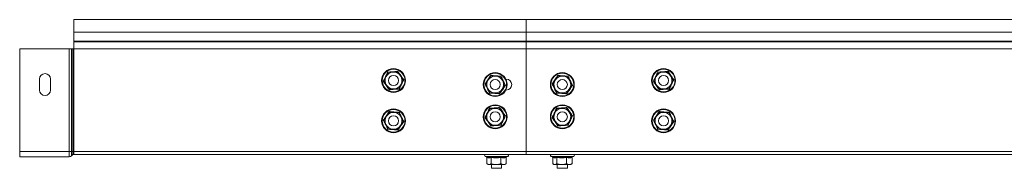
# Model space of a CAD drawing. Header units: millimetres. Extents: x 206 to 1133, y -1929 to 488.
# Tile 20 of 30: x 231 to 814, y -376 to -288. Entities that reach past the tile are written whole.
import ezdxf

# ---------------------------------------------------------------- set-up
doc = ezdxf.new("R2010")
doc.units = ezdxf.units.MM
doc.linetypes.add('K5LT32768', pattern=[0])
doc.linetypes.add('K5LT32769', pattern=[0])

msp = doc.modelspace()

# ---------------------------------------------------------------- linework, layer by layer
at = {"color": 7, "linetype": 'K5LT32768', "lineweight": 15}
for p, q in [((530.83, -287.58), (262.83, -287.58)), ((262.83, -295.04), (262.83, -287.58)), ((855.83, -287.58), (530.83, -287.58)), ((530.83, -295.04), (530.83, -287.58)), ((262.83, -295.04), (530.83, -295.04)), ((262.83, -300.35), (262.83, -295.04)), ((530.83, -300.35), (530.83, -295.04)), ((530.83, -295.04), (855.83, -295.04)), ((262.83, -300.71), (262.83, -300.35)), ((262.83, -300.35), (530.83, -300.35)), ((262.83, -304.84), (262.83, -300.71)), ((262.83, -300.71), (530.83, -300.71)), ((530.83, -300.71), (530.83, -300.35)), ((530.83, -300.35), (855.83, -300.35)), ((530.83, -304.84), (530.83, -300.71)), ((530.83, -300.71), (855.83, -300.71)), ((230.83, -365.78), (230.83, -304.84)), ((260.16, -304.84), (230.83, -304.84)), ((261.49, -304.84), (260.16, -304.84)), ((260.16, -365.78), (260.16, -304.84)), ((261.49, -365.78), (261.49, -304.84)), ((261.96, -304.84), (261.49, -304.84)), ((261.96, -365.78), (261.96, -304.84)), ((262.63, -304.84), (261.96, -304.84)), ((262.63, -365.78), (262.63, -304.84)), ((262.83, -304.84), (262.63, -304.84)), ((262.83, -304.84), (530.83, -304.84)), ((262.83, -365.78), (262.83, -304.84)), ((530.83, -365.78), (530.83, -304.84)), ((530.83, -304.84), (855.83, -304.84)), ((447.82, -321.53), (449.08, -318.93)), ((451.96, -318.72), (449.08, -318.93)), ((454.84, -318.5), (451.96, -318.72)), ((454.84, -318.5), (456.46, -320.89)), ((607.82, -321.53), (609.08, -318.93)), ((611.96, -318.72), (609.08, -318.93)), ((614.84, -318.5), (611.96, -318.72)), ((614.84, -318.5), (614.96, -318.24)), ((614.84, -318.5), (616.46, -320.89)), ((242.58, -322.85), (242.58, -329.35)), ((249.08, -329.35), (249.08, -322.85)), ((446.28, -324.15), (446.57, -324.13)), ((446.57, -324.13), (447.82, -321.53)), ((448.19, -326.51), (446.57, -324.13)), ((449.81, -328.9), (448.19, -326.51)), ((456.83, -325.88), (455.57, -328.48)), ((456.46, -320.89), (458.08, -323.28)), ((458.08, -323.28), (456.83, -325.88)), ((458.08, -323.28), (458.37, -323.26)), ((506.53, -325.66), (506.82, -325.68)), ((506.82, -325.68), (508.44, -323.29)), ((508.07, -328.28), (506.82, -325.68)), ((508.44, -323.29), (510.06, -320.9)), ((512.94, -321.12), (510.06, -320.9)), ((515.82, -321.33), (512.94, -321.12)), ((515.82, -321.33), (517.08, -323.93)), ((518.33, -326.53), (516.71, -328.91)), ((517.08, -323.93), (518.33, -326.53)), ((518.33, -326.53), (518.62, -326.55)), ((518.89, -322.85), (519.08, -322.85)), ((546.28, -325.66), (546.57, -325.68)), ((546.57, -325.68), (548.19, -323.29)), ((547.82, -328.28), (546.57, -325.68)), ((548.19, -323.29), (549.81, -320.9)), ((552.69, -321.12), (549.81, -320.9)), ((555.57, -321.33), (552.69, -321.12)), ((555.57, -321.33), (556.83, -323.93)), ((558.08, -326.53), (556.46, -328.91)), ((556.83, -323.93), (558.08, -326.53)), ((558.08, -326.53), (558.37, -326.55)), ((606.28, -324.15), (606.57, -324.13)), ((606.57, -324.13), (607.82, -321.53)), ((608.19, -326.51), (606.57, -324.13)), ((609.81, -328.9), (608.19, -326.51)), ((616.83, -325.88), (615.57, -328.48)), ((616.46, -320.89), (618.08, -323.28)), ((618.08, -323.28), (616.83, -325.88)), ((618.08, -323.28), (618.37, -323.26)), ((452.69, -328.69), (449.81, -328.9)), ((455.57, -328.48), (452.69, -328.69)), ((509.33, -330.88), (508.07, -328.28)), ((512.21, -331.09), (509.33, -330.88)), ((515.09, -331.3), (512.21, -331.09)), ((516.71, -328.91), (515.09, -331.3)), ((519.08, -329.35), (518.89, -329.35)), ((549.08, -330.88), (547.82, -328.28)), ((551.96, -331.09), (549.08, -330.88)), ((554.84, -331.3), (551.96, -331.09)), ((556.46, -328.91), (554.84, -331.3)), ((609.69, -329.16), (609.81, -328.9)), ((612.69, -328.69), (609.81, -328.9)), ((615.57, -328.48), (612.69, -328.69)), ((615.74, -328.72), (615.57, -328.48)), ((448.19, -344.77), (449.81, -342.38)), ((452.69, -342.6), (449.81, -342.38)), ((455.57, -342.81), (452.69, -342.6)), ((455.57, -342.81), (456.83, -345.41)), ((506.82, -345.61), (508.07, -343.01)), ((508.07, -343.01), (509.33, -340.41)), ((512.21, -340.19), (509.33, -340.41)), ((515.09, -339.98), (512.21, -340.19)), ((515.09, -339.98), (516.71, -342.37)), ((516.71, -342.37), (518.33, -344.76)), ((546.57, -345.61), (547.82, -343.01)), ((547.82, -343.01), (549.08, -340.41)), ((551.96, -340.19), (549.08, -340.41)), ((554.84, -339.98), (551.96, -340.19)), ((554.84, -339.98), (556.46, -342.37)), ((556.46, -342.37), (558.08, -344.76)), ((608.19, -344.77), (609.81, -342.38)), ((609.81, -342.38), (609.69, -342.12)), ((612.69, -342.6), (609.81, -342.38)), ((615.57, -342.81), (612.69, -342.6)), ((615.57, -342.81), (615.74, -342.57)), ((615.57, -342.81), (616.83, -345.41)), ((446.28, -347.14), (446.57, -347.16)), ((446.57, -347.16), (448.19, -344.77)), ((447.82, -349.76), (446.57, -347.16)), ((449.08, -352.36), (447.82, -349.76)), ((458.08, -348.01), (456.46, -350.39)), ((456.83, -345.41), (458.08, -348.01)), ((458.08, -348.01), (458.37, -348.03)), ((506.53, -345.63), (506.82, -345.61)), ((508.44, -347.99), (506.82, -345.61)), ((510.06, -350.38), (508.44, -347.99)), ((515.82, -349.96), (512.94, -350.17)), ((517.08, -347.36), (515.82, -349.96)), ((518.33, -344.76), (517.08, -347.36)), ((518.33, -344.76), (518.62, -344.73)), ((546.28, -345.63), (546.57, -345.61)), ((548.19, -347.99), (546.57, -345.61)), ((549.81, -350.38), (548.19, -347.99)), ((555.57, -349.96), (552.69, -350.17)), ((556.83, -347.36), (555.57, -349.96)), ((558.08, -344.76), (556.83, -347.36)), ((558.08, -344.76), (558.37, -344.73)), ((606.28, -347.14), (606.57, -347.16)), ((606.57, -347.16), (608.19, -344.77)), ((607.82, -349.76), (606.57, -347.16)), ((609.08, -352.36), (607.82, -349.76)), ((618.08, -348.01), (616.46, -350.39)), ((616.83, -345.41), (618.08, -348.01)), ((618.08, -348.01), (618.37, -348.03)), ((451.96, -352.57), (449.08, -352.36)), ((454.84, -352.78), (451.96, -352.57)), ((456.46, -350.39), (454.84, -352.78)), ((512.94, -350.17), (510.06, -350.38)), ((552.69, -350.17), (549.81, -350.38)), ((611.96, -352.57), (609.08, -352.36)), ((614.84, -352.78), (611.96, -352.57)), ((616.46, -350.39), (614.84, -352.78)), ((614.96, -353.04), (614.84, -352.78)), ((260.16, -365.78), (230.83, -365.78)), ((230.83, -368.98), (230.83, -365.78)), ((261.49, -365.78), (260.16, -365.78)), ((260.16, -368.98), (260.16, -365.78)), ((261.49, -368.39), (261.49, -365.78)), ((261.96, -365.78), (261.49, -365.78)), ((261.96, -367.88), (261.96, -365.78)), ((262.63, -365.78), (261.96, -365.78)), ((262.63, -367.58), (262.63, -365.78)), ((262.83, -365.78), (262.63, -365.78)), ((262.83, -367.58), (262.83, -365.78)), ((262.83, -365.78), (530.83, -365.78)), ((530.83, -367.58), (530.83, -365.78)), ((530.83, -365.78), (855.83, -365.78)), ((260.16, -368.98), (230.83, -368.98)), ((261.96, -367.88), (261.49, -368.39)), ((262.83, -367.58), (262.63, -367.58)), ((262.83, -367.58), (530.83, -367.58)), ((506.65, -368.68), (507.55, -369.01)), ((507.62, -369.3), (507.62, -372.98)), ((507.79, -373.13), (508.37, -373.58)), ((510.12, -369.3), (510.12, -372.98)), ((515.88, -369.3), (515.88, -372.98)), ((518.37, -373.58), (518.96, -373.13)), ((519.13, -372.98), (518.93, -373.09)), ((519.13, -369.3), (519.13, -372.98)), ((519.42, -368.92), (519.2, -369.01)), ((519.38, -368.94), (520.1, -368.68)), ((530.83, -367.58), (855.83, -367.58)), ((545.65, -368.68), (546.55, -369.01)), ((546.62, -369.3), (546.62, -372.98)), ((546.79, -373.13), (547.37, -373.58)), ((549.12, -369.3), (549.12, -372.98)), ((554.88, -369.3), (554.88, -372.98)), ((557.37, -373.58), (557.96, -373.13)), ((558.13, -372.98), (557.93, -373.09)), ((558.13, -369.3), (558.13, -372.98)), ((558.42, -368.92), (558.2, -369.01)), ((558.38, -368.94), (559.1, -368.68)), ((508.37, -373.58), (508.87, -373.58)), ((513, -373.58), (508.87, -373.58)), ((510.37, -373.58), (510.37, -375.78)), ((510.37, -375.78), (516.37, -375.78)), ((513, -373.58), (517.5, -373.58)), ((516.37, -375.78), (516.37, -373.58)), ((517.5, -373.58), (518.37, -373.58)), ((547.37, -373.58), (547.87, -373.58)), ((552, -373.58), (547.87, -373.58)), ((549.37, -373.58), (549.37, -375.78)), ((549.37, -375.78), (555.37, -375.78)), ((552, -373.58), (556.5, -373.58)), ((555.37, -375.78), (555.37, -373.58)), ((556.5, -373.58), (557.37, -373.58))]:
    msp.add_line(p, q, dxfattribs=at)
at = {"color": 8, "linetype": 'K5LT32769', "lineweight": 15, "true_color": 0x808080}
for p, q in [((512.87, -368.68), (506.65, -368.68)), ((520.1, -368.68), (512.87, -368.68)), ((551.87, -368.68), (545.65, -368.68)), ((559.1, -368.68), (551.87, -368.68))]:
    msp.add_line(p, q, dxfattribs=at)
at = {"color": 7, "linetype": 'K5LT32768', "lineweight": 15}
for centre, radius in [((452.33, -323.7), 7.1), ((452.33, -323.7), 6.73), ((452.33, -323.7), 3), ((512.58, -326.1), 7.1), ((512.58, -326.1), 6.73), ((552.33, -326.1), 7.1), ((552.33, -326.1), 6.73), ((612.33, -323.7), 7.1), ((612.33, -323.7), 6.73), ((612.33, -323.7), 3), ((512.58, -326.1), 3), ((552.33, -326.1), 3), ((512.58, -345.18), 7.1), ((552.33, -345.18), 7.1), ((452.33, -347.58), 7.1), ((452.33, -347.58), 6.73), ((512.58, -345.18), 6.73), ((512.58, -345.18), 3), ((552.33, -345.18), 6.73), ((552.33, -345.18), 3), ((612.33, -347.58), 7.1), ((612.33, -347.58), 6.73), ((452.33, -347.58), 3), ((612.33, -347.58), 3)]:
    msp.add_circle(centre, radius, dxfattribs=at)
for centre, radius, start, end in [((245.83, -322.85), 3.25, 0, 180), ((452.33, -323.7), 5, 94.22123, 154.22123), ((452.33, -323.7), 5, 34.22123, 94.22123), ((612.33, -323.7), 5, 94.22123, 154.22123), ((612.33, -323.7), 5, 34.22123, 94.22123), ((452.33, -323.7), 5, 154.22123, 214.22123), ((452.33, -323.7), 5, 214.22123, 274.22123), ((452.33, -323.7), 5, 274.22123, 334.22123), ((452.33, -323.7), 5, 334.22123, 34.22123), ((512.58, -326.1), 5, 145.77877, 205.77877), ((512.58, -326.1), 5, 85.77877, 145.77877), ((512.58, -326.1), 5, 25.77877, 85.77877), ((512.58, -326.1), 5, 325.77877, 25.77877), ((519.08, -326.1), 3.25, 270, 90), ((552.33, -326.1), 5, 145.77877, 205.77877), ((552.33, -326.1), 5, 85.77877, 145.77877), ((552.33, -326.1), 5, 25.77877, 85.77877), ((552.33, -326.1), 5, 325.77877, 25.77877), ((612.33, -323.7), 5, 154.22123, 214.22123), ((612.33, -323.7), 5, 214.22123, 274.22123), ((612.33, -323.7), 5, 274.22123, 334.22123), ((612.33, -323.7), 5, 334.22123, 34.22123), ((245.83, -329.35), 3.25, 180, 0), ((512.58, -326.1), 5, 205.77877, 265.77877), ((512.58, -326.1), 5, 265.77877, 325.77877), ((552.33, -326.1), 5, 205.77877, 265.77877), ((552.33, -326.1), 5, 265.77877, 325.77877), ((452.33, -347.58), 5, 85.77877, 145.77877), ((452.33, -347.58), 5, 25.77877, 85.77877), ((512.58, -345.18), 5, 154.22123, 214.22123), ((512.58, -345.18), 5, 94.22123, 154.22123), ((512.58, -345.18), 5, 34.22123, 94.22123), ((512.58, -345.18), 5, 334.22123, 34.22123), ((552.33, -345.18), 5, 154.22123, 214.22123), ((552.33, -345.18), 5, 94.22123, 154.22123), ((552.33, -345.18), 5, 34.22123, 94.22123), ((552.33, -345.18), 5, 334.22123, 34.22123), ((612.33, -347.58), 5, 85.77877, 145.77877), ((612.33, -347.58), 5, 25.77877, 85.77877), ((452.33, -347.58), 5, 145.77877, 205.77877), ((452.33, -347.58), 5, 205.77877, 265.77877), ((452.33, -347.58), 5, 325.77877, 25.77877), ((512.58, -345.18), 5, 214.22123, 274.22123), ((512.58, -345.18), 5, 274.22123, 334.22123), ((552.33, -345.18), 5, 214.22123, 274.22123), ((552.33, -345.18), 5, 274.22123, 334.22123), ((612.33, -347.58), 5, 145.77877, 205.77877), ((612.33, -347.58), 5, 205.77877, 265.77877), ((612.33, -347.58), 5, 325.77877, 25.77877), ((452.33, -347.58), 5, 265.77877, 325.77877), ((612.33, -347.58), 5, 265.77877, 325.77877), ((260.16, -367.18), 1.8, 270, 317.68589), ((262.63, -368.48), 0.9, 90, 137.68589), ((506.84, -368.15), 0.567, 90, 250), ((519.91, -368.15), 0.567, 290, 90), ((545.84, -368.15), 0.567, 90, 250), ((558.91, -368.15), 0.567, 290, 90)]:
    msp.add_arc(centre, radius, start, end, dxfattribs=at)
for points, knots in [([(446.28, -324.15), (446.38, -323.94), (446.91, -322.87), (447.8, -321.03), (448.56, -319.43), (448.91, -318.69)], [0, 0, 0, 0, 0.118083, 0.592258, 1, 1, 1, 1]), ([(448.91, -318.69), (449.15, -318.67), (450.33, -318.59), (452.38, -318.45), (454.15, -318.31), (454.96, -318.24)], [0, 0, 0, 0, 0.118082, 0.592257, 1, 1, 1, 1]), ([(449.08, -318.93), (449.08, -318.92), (449.07, -318.92), (449.03, -318.86), (448.98, -318.79), (448.94, -318.72), (448.91, -318.69), (448.91, -318.69)], [0, 0, 0, 0, 0.236189, 0.471417, 0.732479, 0.99211, 1, 1, 1, 1]), ([(454.84, -318.5), (454.84, -318.5), (454.84, -318.49), (454.87, -318.43), (454.91, -318.35), (454.94, -318.28), (454.96, -318.24), (454.96, -318.24)], [0, 0, 0, 0, 0.23618, 0.471398, 0.732459, 0.992081, 1, 1, 1, 1]), ([(454.96, -318.24), (455.09, -318.44), (455.75, -319.42), (456.9, -321.12), (457.91, -322.58), (458.37, -323.26)], [0, 0, 0, 0, 0.118082, 0.592257, 1, 1, 1, 1]), ([(506.53, -325.66), (506.66, -325.46), (507.34, -324.49), (508.49, -322.8), (509.48, -321.32), (509.94, -320.64)], [0, 0, 0, 0, 0.118083, 0.592259, 1, 1, 1, 1]), ([(510.06, -320.9), (510.06, -320.9), (510.06, -320.89), (510.03, -320.83), (509.99, -320.75), (509.96, -320.68), (509.94, -320.64), (509.94, -320.64)], [0, 0, 0, 0, 0.236181, 0.471397, 0.732455, 0.992075, 1, 1, 1, 1]), ([(509.94, -320.64), (510.17, -320.66), (511.35, -320.76), (513.4, -320.92), (515.17, -321.03), (515.99, -321.09)], [0, 0, 0, 0, 0.118083, 0.592259, 1, 1, 1, 1]), ([(546.28, -325.66), (546.41, -325.46), (547.09, -324.49), (548.24, -322.8), (549.23, -321.32), (549.69, -320.64)], [0, 0, 0, 0, 0.118083, 0.59226, 1, 1, 1, 1]), ([(549.81, -320.9), (549.81, -320.9), (549.81, -320.89), (549.78, -320.83), (549.74, -320.75), (549.71, -320.68), (549.69, -320.64), (549.69, -320.64)], [0, 0, 0, 0, 0.236184, 0.47139, 0.732452, 0.992075, 1, 1, 1, 1]), ([(549.69, -320.64), (549.92, -320.66), (551.1, -320.76), (553.15, -320.92), (554.92, -321.03), (555.74, -321.09)], [0, 0, 0, 0, 0.118084, 0.592257, 1, 1, 1, 1]), ([(606.28, -324.15), (606.38, -323.94), (606.91, -322.87), (607.8, -321.03), (608.56, -319.43), (608.91, -318.69)], [0, 0, 0, 0, 0.118083, 0.59226, 1, 1, 1, 1]), ([(608.91, -318.69), (609.15, -318.67), (610.33, -318.59), (612.38, -318.45), (614.15, -318.31), (614.96, -318.24)], [0, 0, 0, 0, 0.118084, 0.592258, 1, 1, 1, 1]), ([(609.08, -318.93), (609.08, -318.92), (609.07, -318.92), (609.04, -318.86), (608.98, -318.79), (608.94, -318.72), (608.91, -318.69), (608.91, -318.69)], [0, 0, 0, 0, 0.236181, 0.471396, 0.732453, 0.992078, 1, 1, 1, 1]), ([(614.96, -318.24), (615.09, -318.44), (615.75, -319.42), (616.9, -321.12), (617.91, -322.58), (618.37, -323.26)], [0, 0, 0, 0, 0.118083, 0.592259, 1, 1, 1, 1]), ([(449.69, -329.16), (449.56, -328.97), (448.9, -327.98), (447.75, -326.28), (446.74, -324.82), (446.28, -324.15)], [0, 0, 0, 0, 0.118084, 0.592257, 1, 1, 1, 1]), ([(458.37, -323.26), (458.27, -323.47), (457.75, -324.53), (456.85, -326.37), (456.09, -327.98), (455.74, -328.72)], [0, 0, 0, 0, 0.118084, 0.59226, 1, 1, 1, 1]), ([(509.16, -331.12), (509.06, -330.9), (508.56, -329.83), (507.67, -327.98), (506.89, -326.39), (506.53, -325.66)], [0, 0, 0, 0, 0.118084, 0.592259, 1, 1, 1, 1]), ([(518.62, -326.55), (518.49, -326.74), (517.82, -327.72), (516.66, -329.41), (515.67, -330.88), (515.21, -331.56)], [0, 0, 0, 0, 0.118083, 0.592257, 1, 1, 1, 1]), ([(515.82, -321.33), (515.82, -321.32), (515.83, -321.32), (515.87, -321.26), (515.92, -321.19), (515.96, -321.12), (515.99, -321.09), (515.99, -321.09)], [0, 0, 0, 0, 0.236175, 0.471396, 0.732455, 0.992073, 1, 1, 1, 1]), ([(515.99, -321.09), (516.09, -321.3), (516.59, -322.37), (517.48, -324.22), (518.26, -325.81), (518.62, -326.55)], [0, 0, 0, 0, 0.118082, 0.592259, 1, 1, 1, 1]), ([(548.91, -331.12), (548.81, -330.9), (548.31, -329.83), (547.42, -327.98), (546.64, -326.39), (546.28, -325.66)], [0, 0, 0, 0, 0.118083, 0.592258, 1, 1, 1, 1]), ([(558.37, -326.55), (558.24, -326.74), (557.57, -327.72), (556.41, -329.41), (555.42, -330.88), (554.96, -331.56)], [0, 0, 0, 0, 0.118083, 0.59226, 1, 1, 1, 1]), ([(555.57, -321.33), (555.57, -321.32), (555.58, -321.32), (555.62, -321.26), (555.67, -321.19), (555.71, -321.12), (555.74, -321.09), (555.74, -321.09)], [0, 0, 0, 0, 0.236187, 0.471414, 0.73248, 0.992104, 1, 1, 1, 1]), ([(555.74, -321.09), (555.84, -321.3), (556.34, -322.37), (557.23, -324.22), (558.01, -325.81), (558.37, -326.55)], [0, 0, 0, 0, 0.118083, 0.592258, 1, 1, 1, 1]), ([(609.69, -329.16), (609.56, -328.97), (608.9, -327.98), (607.75, -326.28), (606.74, -324.82), (606.28, -324.15)], [0, 0, 0, 0, 0.118083, 0.592259, 1, 1, 1, 1]), ([(618.37, -323.26), (618.27, -323.47), (617.75, -324.53), (616.85, -326.37), (616.09, -327.98), (615.74, -328.72)], [0, 0, 0, 0, 0.118084, 0.592259, 1, 1, 1, 1]), ([(455.74, -328.72), (455.5, -328.73), (454.32, -328.81), (452.28, -328.95), (450.51, -329.1), (449.69, -329.16)], [0, 0, 0, 0, 0.118082, 0.592257, 1, 1, 1, 1]), ([(449.69, -329.16), (449.69, -329.16), (449.71, -329.13), (449.74, -329.05), (449.78, -328.97), (449.81, -328.91), (449.81, -328.9), (449.81, -328.9)], [0, 0, 0, 0, 0.007895, 0.267521, 0.528604, 0.763813, 1, 1, 1, 1]), ([(455.74, -328.72), (455.74, -328.72), (455.71, -328.68), (455.67, -328.62), (455.62, -328.54), (455.58, -328.49), (455.57, -328.48), (455.57, -328.48)], [0, 0, 0, 0, 0.007927, 0.267519, 0.528606, 0.763815, 1, 1, 1, 1]), ([(509.16, -331.12), (509.16, -331.12), (509.19, -331.08), (509.23, -331.02), (509.29, -330.94), (509.32, -330.89), (509.33, -330.88), (509.33, -330.88)], [0, 0, 0, 0, 0.007927, 0.267548, 0.52861, 0.763815, 1, 1, 1, 1]), ([(515.21, -331.56), (514.98, -331.55), (513.8, -331.45), (511.76, -331.29), (509.98, -331.17), (509.16, -331.12)], [0, 0, 0, 0, 0.118079, 0.592257, 1, 1, 1, 1]), ([(515.21, -331.56), (515.21, -331.56), (515.19, -331.53), (515.16, -331.45), (515.12, -331.37), (515.09, -331.31), (515.09, -331.31), (515.09, -331.3)], [0, 0, 0, 0, 0.007901, 0.267527, 0.528592, 0.763814, 1, 1, 1, 1]), ([(548.91, -331.12), (548.91, -331.12), (548.94, -331.08), (548.98, -331.02), (549.04, -330.94), (549.07, -330.89), (549.08, -330.88), (549.08, -330.88)], [0, 0, 0, 0, 0.007896, 0.267519, 0.528607, 0.763814, 1, 1, 1, 1]), ([(554.96, -331.56), (554.73, -331.55), (553.55, -331.45), (551.51, -331.29), (549.73, -331.17), (548.91, -331.12)], [0, 0, 0, 0, 0.118084, 0.592257, 1, 1, 1, 1]), ([(554.96, -331.56), (554.96, -331.56), (554.94, -331.53), (554.91, -331.45), (554.87, -331.37), (554.84, -331.31), (554.84, -331.31), (554.84, -331.3)], [0, 0, 0, 0, 0.007925, 0.267526, 0.528608, 0.763815, 1, 1, 1, 1]), ([(615.74, -328.72), (615.5, -328.73), (614.32, -328.81), (612.28, -328.95), (610.51, -329.1), (609.69, -329.16)], [0, 0, 0, 0, 0.118082, 0.592257, 1, 1, 1, 1]), ([(446.28, -347.14), (446.41, -346.94), (447.09, -345.97), (448.24, -344.28), (449.23, -342.8), (449.69, -342.12)], [0, 0, 0, 0, 0.118083, 0.592257, 1, 1, 1, 1]), ([(449.81, -342.38), (449.81, -342.38), (449.81, -342.37), (449.78, -342.31), (449.74, -342.23), (449.71, -342.16), (449.69, -342.12), (449.69, -342.12)], [0, 0, 0, 0, 0.236186, 0.471394, 0.732477, 0.992102, 1, 1, 1, 1]), ([(449.69, -342.12), (449.92, -342.14), (451.1, -342.24), (453.15, -342.4), (454.92, -342.51), (455.74, -342.57)], [0, 0, 0, 0, 0.118084, 0.592257, 1, 1, 1, 1]), ([(455.57, -342.81), (455.57, -342.8), (455.58, -342.8), (455.62, -342.74), (455.67, -342.67), (455.71, -342.6), (455.74, -342.57), (455.74, -342.57)], [0, 0, 0, 0, 0.236185, 0.471394, 0.73248, 0.992076, 1, 1, 1, 1]), ([(455.74, -342.57), (455.84, -342.78), (456.34, -343.85), (457.23, -345.7), (458.01, -347.29), (458.37, -348.03)], [0, 0, 0, 0, 0.118083, 0.592258, 1, 1, 1, 1]), ([(506.53, -345.63), (506.63, -345.42), (507.16, -344.35), (508.05, -342.51), (508.81, -340.91), (509.16, -340.17)], [0, 0, 0, 0, 0.118081, 0.592259, 1, 1, 1, 1]), ([(509.16, -340.17), (509.4, -340.15), (510.58, -340.07), (512.63, -339.93), (514.4, -339.79), (515.21, -339.72)], [0, 0, 0, 0, 0.118082, 0.592262, 1, 1, 1, 1]), ([(509.33, -340.41), (509.33, -340.4), (509.32, -340.4), (509.29, -340.34), (509.23, -340.27), (509.19, -340.2), (509.16, -340.17), (509.16, -340.17)], [0, 0, 0, 0, 0.236184, 0.471392, 0.732452, 0.992076, 1, 1, 1, 1]), ([(515.09, -339.98), (515.09, -339.98), (515.09, -339.97), (515.12, -339.91), (515.16, -339.83), (515.19, -339.76), (515.21, -339.72), (515.21, -339.72)], [0, 0, 0, 0, 0.236188, 0.47141, 0.732475, 0.992102, 1, 1, 1, 1]), ([(515.21, -339.72), (515.34, -339.92), (516, -340.9), (517.15, -342.6), (518.16, -344.06), (518.62, -344.73)], [0, 0, 0, 0, 0.118085, 0.59226, 1, 1, 1, 1]), ([(546.28, -345.63), (546.38, -345.42), (546.91, -344.35), (547.8, -342.51), (548.56, -340.91), (548.91, -340.17)], [0, 0, 0, 0, 0.118083, 0.592258, 1, 1, 1, 1]), ([(548.91, -340.17), (549.15, -340.15), (550.33, -340.07), (552.38, -339.93), (554.15, -339.79), (554.96, -339.72)], [0, 0, 0, 0, 0.118082, 0.592257, 1, 1, 1, 1]), ([(549.08, -340.41), (549.08, -340.4), (549.07, -340.4), (549.04, -340.34), (548.98, -340.27), (548.94, -340.2), (548.91, -340.17), (548.91, -340.17)], [0, 0, 0, 0, 0.236186, 0.471395, 0.732482, 0.992107, 1, 1, 1, 1]), ([(554.84, -339.98), (554.84, -339.98), (554.84, -339.97), (554.87, -339.91), (554.91, -339.83), (554.94, -339.76), (554.96, -339.72), (554.96, -339.72)], [0, 0, 0, 0, 0.236186, 0.471394, 0.732476, 0.992078, 1, 1, 1, 1]), ([(554.96, -339.72), (555.09, -339.92), (555.75, -340.9), (556.9, -342.6), (557.91, -344.06), (558.37, -344.73)], [0, 0, 0, 0, 0.118085, 0.592257, 1, 1, 1, 1]), ([(606.28, -347.14), (606.41, -346.94), (607.09, -345.97), (608.24, -344.28), (609.23, -342.8), (609.69, -342.12)], [0, 0, 0, 0, 0.118083, 0.592258, 1, 1, 1, 1]), ([(609.69, -342.12), (609.92, -342.14), (611.1, -342.24), (613.15, -342.4), (614.92, -342.51), (615.74, -342.57)], [0, 0, 0, 0, 0.118084, 0.59226, 1, 1, 1, 1]), ([(615.74, -342.57), (615.84, -342.78), (616.34, -343.85), (617.23, -345.7), (618.01, -347.29), (618.37, -348.03)], [0, 0, 0, 0, 0.118083, 0.592259, 1, 1, 1, 1]), ([(448.91, -352.6), (448.81, -352.38), (448.31, -351.31), (447.42, -349.46), (446.64, -347.87), (446.28, -347.14)], [0, 0, 0, 0, 0.118083, 0.592258, 1, 1, 1, 1]), ([(458.37, -348.03), (458.24, -348.22), (457.57, -349.2), (456.41, -350.88), (455.42, -352.36), (454.96, -353.04)], [0, 0, 0, 0, 0.118083, 0.59226, 1, 1, 1, 1]), ([(509.94, -350.64), (509.81, -350.45), (509.15, -349.46), (508, -347.76), (506.99, -346.3), (506.53, -345.63)], [0, 0, 0, 0, 0.118082, 0.592259, 1, 1, 1, 1]), ([(515.99, -350.2), (515.99, -350.2), (515.96, -350.16), (515.92, -350.1), (515.87, -350.02), (515.83, -349.97), (515.82, -349.96), (515.82, -349.96)], [0, 0, 0, 0, 0.007927, 0.267545, 0.528604, 0.763824, 1, 1, 1, 1]), ([(518.62, -344.73), (518.52, -344.95), (518, -346.01), (517.1, -347.85), (516.34, -349.45), (515.99, -350.2)], [0, 0, 0, 0, 0.118084, 0.592259, 1, 1, 1, 1]), ([(549.69, -350.64), (549.56, -350.45), (548.9, -349.46), (547.75, -347.76), (546.74, -346.3), (546.28, -345.63)], [0, 0, 0, 0, 0.118082, 0.592257, 1, 1, 1, 1]), ([(555.74, -350.2), (555.74, -350.2), (555.71, -350.16), (555.67, -350.1), (555.62, -350.02), (555.58, -349.97), (555.57, -349.96), (555.57, -349.96)], [0, 0, 0, 0, 0.007896, 0.26752, 0.528586, 0.763812, 1, 1, 1, 1]), ([(558.37, -344.73), (558.27, -344.95), (557.75, -346.01), (556.85, -347.85), (556.09, -349.45), (555.74, -350.2)], [0, 0, 0, 0, 0.118084, 0.592257, 1, 1, 1, 1]), ([(608.91, -352.6), (608.81, -352.38), (608.31, -351.31), (607.42, -349.46), (606.64, -347.87), (606.28, -347.14)], [0, 0, 0, 0, 0.118083, 0.592259, 1, 1, 1, 1]), ([(618.37, -348.03), (618.24, -348.22), (617.57, -349.2), (616.41, -350.88), (615.42, -352.36), (614.96, -353.04)], [0, 0, 0, 0, 0.118084, 0.592258, 1, 1, 1, 1]), ([(448.91, -352.6), (448.91, -352.6), (448.94, -352.56), (448.98, -352.5), (449.03, -352.42), (449.07, -352.37), (449.08, -352.36), (449.08, -352.36)], [0, 0, 0, 0, 0.007895, 0.26752, 0.528586, 0.763812, 1, 1, 1, 1]), ([(454.96, -353.04), (454.73, -353.02), (453.55, -352.93), (451.51, -352.77), (449.73, -352.65), (448.91, -352.6)], [0, 0, 0, 0, 0.118084, 0.592262, 1, 1, 1, 1]), ([(454.96, -353.04), (454.96, -353.04), (454.94, -353.01), (454.91, -352.93), (454.87, -352.85), (454.84, -352.79), (454.84, -352.78), (454.84, -352.78)], [0, 0, 0, 0, 0.007924, 0.267543, 0.528604, 0.763822, 1, 1, 1, 1]), ([(515.99, -350.2), (515.75, -350.21), (514.57, -350.29), (512.53, -350.43), (510.76, -350.58), (509.94, -350.64)], [0, 0, 0, 0, 0.118086, 0.592259, 1, 1, 1, 1]), ([(509.94, -350.64), (509.94, -350.64), (509.96, -350.6), (509.99, -350.53), (510.03, -350.45), (510.06, -350.39), (510.06, -350.38), (510.06, -350.38)], [0, 0, 0, 0, 0.007922, 0.267542, 0.528602, 0.763818, 1, 1, 1, 1]), ([(555.74, -350.2), (555.5, -350.21), (554.32, -350.29), (552.28, -350.43), (550.51, -350.58), (549.69, -350.64)], [0, 0, 0, 0, 0.118082, 0.592257, 1, 1, 1, 1]), ([(549.69, -350.64), (549.69, -350.64), (549.71, -350.6), (549.74, -350.53), (549.78, -350.45), (549.81, -350.39), (549.81, -350.38), (549.81, -350.38)], [0, 0, 0, 0, 0.007922, 0.267546, 0.528608, 0.763815, 1, 1, 1, 1]), ([(608.91, -352.6), (608.91, -352.6), (608.94, -352.56), (608.98, -352.5), (609.04, -352.42), (609.07, -352.37), (609.08, -352.36), (609.08, -352.36)], [0, 0, 0, 0, 0.007926, 0.267546, 0.528606, 0.76382, 1, 1, 1, 1]), ([(614.96, -353.04), (614.73, -353.02), (613.55, -352.93), (611.51, -352.77), (609.73, -352.65), (608.91, -352.6)], [0, 0, 0, 0, 0.118084, 0.592258, 1, 1, 1, 1]), ([(507.37, -368.94), (507.39, -368.96), (507.46, -368.99), (507.54, -369.07), (507.6, -369.18), (507.61, -369.26), (507.62, -369.3)], [0, 0, 0, 0, 0.195271, 0.482086, 0.740512, 1, 1, 1, 1]), ([(507.55, -369.01), (507.58, -369.02), (508.03, -369.19), (508.85, -369.32), (509.61, -369.05), (509.96, -368.92)], [0, 0, 0, 0, 0.036904, 0.554725, 1, 1, 1, 1]), ([(510.12, -369.3), (509.71, -369.43), (508.88, -369.69), (508.04, -369.43), (507.62, -369.3)], [0, 0, 0, 0, 0.49215, 1, 1, 1, 1]), ([(507.62, -372.98), (507.99, -373.26), (508.4, -373.57), (508.82, -373.58), (508.87, -373.58)], [0, 0, 0, 0, 0.896039, 1, 1, 1, 1]), ([(508.87, -373.58), (509.21, -373.5), (509.64, -373.4), (510.04, -373.05), (510.12, -372.98)], [0, 0, 0, 0, 0.801462, 1, 1, 1, 1]), ([(509.96, -368.92), (510.19, -368.96), (511.37, -369.17), (513.42, -369.32), (515.19, -369.05), (516, -368.92)], [0, 0, 0, 0, 0.118083, 0.592256, 1, 1, 1, 1]), ([(510.12, -369.3), (510.12, -369.26), (510.11, -369.18), (510.08, -369.07), (510.03, -368.98), (509.98, -368.94), (509.96, -368.92), (509.96, -368.92)], [0, 0, 0, 0, 0.236188, 0.471395, 0.732468, 0.992109, 1, 1, 1, 1]), ([(515.88, -369.3), (514.93, -369.43), (513.01, -369.69), (511.1, -369.43), (510.12, -369.3)], [0, 0, 0, 0, 0.492149, 1, 1, 1, 1]), ([(513, -373.58), (512.85, -373.58), (511.9, -373.56), (510.93, -373.3), (510.15, -372.99), (510.12, -372.98)], [0, 0, 0, 0, 0.148484, 0.96557, 1, 1, 1, 1]), ([(515.88, -372.98), (515.64, -373.07), (514.71, -373.42), (513.73, -373.51), (513, -373.58)], [0, 0, 0, 0, 0.263255, 1, 1, 1, 1]), ([(515.88, -369.3), (515.88, -369.26), (515.88, -369.18), (515.91, -369.07), (515.95, -368.98), (515.99, -368.94), (516, -368.92), (516, -368.92)], [0, 0, 0, 0, 0.236183, 0.471394, 0.732455, 0.992073, 1, 1, 1, 1]), ([(519.13, -369.3), (518.6, -369.43), (517.51, -369.69), (516.43, -369.43), (515.88, -369.3)], [0, 0, 0, 0, 0.492149, 1, 1, 1, 1]), ([(515.88, -372.98), (516.36, -373.26), (516.89, -373.57), (517.45, -373.58), (517.5, -373.58)], [0, 0, 0, 0, 0.896035, 1, 1, 1, 1]), ([(516, -368.92), (516.14, -368.96), (516.8, -369.17), (517.94, -369.32), (518.95, -369.05), (519.42, -368.92)], [0, 0, 0, 0, 0.118084, 0.592259, 1, 1, 1, 1]), ([(517.5, -373.58), (517.95, -373.5), (518.51, -373.4), (519.03, -373.05), (519.13, -372.98)], [0, 0, 0, 0, 0.801463, 1, 1, 1, 1]), ([(519.13, -369.3), (519.14, -369.26), (519.14, -369.18), (519.21, -369.07), (519.3, -368.98), (519.38, -368.94), (519.42, -368.92), (519.42, -368.92)], [0, 0, 0, 0, 0.236191, 0.471386, 0.73245, 0.992098, 1, 1, 1, 1]), ([(546.37, -368.94), (546.39, -368.96), (546.46, -368.99), (546.54, -369.07), (546.6, -369.18), (546.61, -369.26), (546.62, -369.3)], [0, 0, 0, 0, 0.195271, 0.482086, 0.740512, 1, 1, 1, 1]), ([(546.55, -369.01), (546.58, -369.02), (547.03, -369.19), (547.85, -369.32), (548.61, -369.05), (548.96, -368.92)], [0, 0, 0, 0, 0.036904, 0.554726, 1, 1, 1, 1]), ([(549.12, -369.3), (548.71, -369.43), (547.88, -369.69), (547.04, -369.43), (546.62, -369.3)], [0, 0, 0, 0, 0.49215, 1, 1, 1, 1]), ([(546.62, -372.98), (546.99, -373.26), (547.4, -373.57), (547.82, -373.58), (547.87, -373.58)], [0, 0, 0, 0, 0.896039, 1, 1, 1, 1]), ([(547.87, -373.58), (548.21, -373.5), (548.64, -373.4), (549.04, -373.05), (549.12, -372.98)], [0, 0, 0, 0, 0.801462, 1, 1, 1, 1]), ([(548.96, -368.92), (549.19, -368.96), (550.37, -369.17), (552.42, -369.32), (554.19, -369.05), (555, -368.92)], [0, 0, 0, 0, 0.118087, 0.592258, 1, 1, 1, 1]), ([(549.12, -369.3), (549.12, -369.26), (549.11, -369.18), (549.08, -369.07), (549.03, -368.98), (548.98, -368.94), (548.96, -368.92), (548.96, -368.92)], [0, 0, 0, 0, 0.236183, 0.4714, 0.732443, 0.992078, 1, 1, 1, 1]), ([(554.88, -369.3), (553.93, -369.43), (552.01, -369.69), (550.1, -369.43), (549.12, -369.3)], [0, 0, 0, 0, 0.492149, 1, 1, 1, 1]), ([(552, -373.58), (551.85, -373.58), (550.9, -373.56), (549.93, -373.3), (549.15, -372.99), (549.12, -372.98)], [0, 0, 0, 0, 0.148484, 0.96558, 1, 1, 1, 1]), ([(554.88, -372.98), (554.64, -373.07), (553.71, -373.42), (552.73, -373.51), (552, -373.58)], [0, 0, 0, 0, 0.263255, 1, 1, 1, 1]), ([(554.88, -369.3), (554.88, -369.26), (554.88, -369.18), (554.91, -369.07), (554.95, -368.98), (554.99, -368.94), (555, -368.92), (555, -368.92)], [0, 0, 0, 0, 0.236183, 0.471394, 0.732455, 0.992073, 1, 1, 1, 1]), ([(558.13, -369.3), (557.6, -369.43), (556.51, -369.69), (555.43, -369.43), (554.88, -369.3)], [0, 0, 0, 0, 0.492149, 1, 1, 1, 1]), ([(554.88, -372.98), (555.36, -373.26), (555.89, -373.57), (556.45, -373.58), (556.5, -373.58)], [0, 0, 0, 0, 0.896035, 1, 1, 1, 1]), ([(555, -368.92), (555.14, -368.96), (555.8, -369.17), (556.94, -369.32), (557.95, -369.05), (558.42, -368.92)], [0, 0, 0, 0, 0.118084, 0.592259, 1, 1, 1, 1]), ([(556.5, -373.58), (556.95, -373.5), (557.51, -373.4), (558.03, -373.05), (558.13, -372.98)], [0, 0, 0, 0, 0.801463, 1, 1, 1, 1]), ([(558.13, -369.3), (558.14, -369.26), (558.14, -369.18), (558.21, -369.07), (558.3, -368.98), (558.38, -368.94), (558.42, -368.92), (558.42, -368.92)], [0, 0, 0, 0, 0.236176, 0.471396, 0.732455, 0.992099, 1, 1, 1, 1])]:
    msp.add_open_spline(points, degree=3, knots=knots, dxfattribs=at)

doc.saveas('drawing.dxf')
